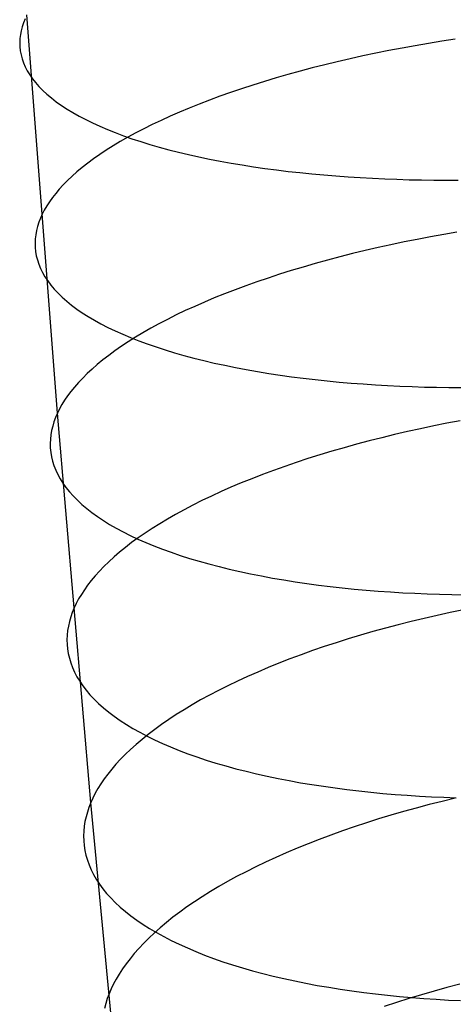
# Model space of a CAD drawing. Extents: x -37 to 483, y -973 to -253.
# Tile 16 of 197: x 14 to 25, y -859 to -836. Entities that reach past the tile are written whole.
import ezdxf

# ---------------------------------------------------------------- set-up
doc = ezdxf.new("R2010")
doc.units = 0
doc.layers.add('PREDEFINITO', color=7, linetype='CONTINUOUS')

msp = doc.modelspace()

# ---------------------------------------------------------------- linework, layer by layer
at = {"layer": 'PREDEFINITO'}
for p, q in [((15.363, -845.001, 84.364), (14.65, -835.685, 82.015)), ((14.57, -835.867, 81.518), (14.54, -835.959, 81.265)), ((14.607, -835.776, 81.768), (14.57, -835.867, 81.518)), ((14.497, -836.145, 80.751), (14.486, -836.238, 80.49)), ((14.515, -836.052, 81.009), (14.497, -836.145, 80.751)), ((14.54, -835.959, 81.265), (14.515, -836.052, 81.009)), ((14.486, -836.238, 80.49), (14.482, -836.332, 80.226)), ((14.482, -836.332, 80.226), (14.485, -836.426, 79.961)), ((23.722, -836.403, 91.902), (23.414, -836.459, 91.816)), ((24.033, -836.349, 91.981), (23.722, -836.403, 91.902)), ((24.344, -836.298, 92.053), (24.033, -836.349, 91.981)), ((24.655, -836.249, 92.117), (24.344, -836.298, 92.053)), ((14.485, -836.426, 79.961), (14.495, -836.52, 79.694)), ((14.495, -836.52, 79.694), (14.513, -836.614, 79.425)), ((14.513, -836.614, 79.425), (14.538, -836.708, 79.154)), ((22.499, -836.644, 91.515), (22.199, -836.71, 91.4)), ((22.802, -836.58, 91.622), (22.499, -836.644, 91.515)), ((23.107, -836.518, 91.723), (22.802, -836.58, 91.622)), ((23.414, -836.459, 91.816), (23.107, -836.518, 91.723)), ((14.538, -836.708, 79.154), (14.57, -836.802, 78.882)), ((14.57, -836.802, 78.882), (14.611, -836.896, 78.609)), ((21.608, -836.851, 91.149), (21.317, -836.924, 91.014)), ((21.902, -836.779, 91.278), (21.608, -836.851, 91.149)), ((22.199, -836.71, 91.4), (21.902, -836.779, 91.278)), ((14.611, -836.896, 78.609), (14.659, -836.989, 78.335)), ((14.659, -836.989, 78.335), (14.715, -837.082, 78.061)), ((14.715, -837.082, 78.061), (14.779, -837.175, 77.786)), ((20.748, -837.078, 90.723), (20.471, -837.158, 90.567)), ((21.031, -837, 90.872), (20.748, -837.078, 90.723)), ((21.317, -836.924, 91.014), (21.031, -837, 90.872)), ((14.779, -837.175, 77.786), (14.852, -837.267, 77.512)), ((14.852, -837.267, 77.512), (14.932, -837.358, 77.237)), ((19.929, -837.324, 90.237), (19.667, -837.409, 90.063)), ((20.198, -837.24, 90.405), (19.929, -837.324, 90.237)), ((20.471, -837.158, 90.567), (20.198, -837.24, 90.405)), ((14.932, -837.358, 77.237), (15.021, -837.448, 76.963)), ((15.021, -837.448, 76.963), (15.118, -837.538, 76.69)), ((15.118, -837.538, 76.69), (15.223, -837.627, 76.418)), ((19.41, -837.497, 89.883), (19.158, -837.586, 89.698)), ((19.667, -837.409, 90.063), (19.41, -837.497, 89.883)), ((15.223, -837.627, 76.418), (15.336, -837.714, 76.147)), ((15.336, -837.714, 76.147), (15.457, -837.801, 75.878)), ((18.674, -837.769, 89.311), (18.441, -837.862, 89.109)), ((18.913, -837.677, 89.507), (18.674, -837.769, 89.311)), ((19.158, -837.586, 89.698), (18.913, -837.677, 89.507)), ((15.457, -837.801, 75.878), (15.587, -837.886, 75.61)), ((15.587, -837.886, 75.61), (15.725, -837.97, 75.345)), ((15.725, -837.97, 75.345), (15.871, -838.052, 75.082)), ((18.215, -837.957, 88.903), (17.996, -838.053, 88.693)), ((18.441, -837.862, 89.109), (18.215, -837.957, 88.903)), ((15.871, -838.052, 75.082), (16.024, -838.133, 74.822)), ((16.024, -838.133, 74.822), (16.186, -838.212, 74.565)), ((16.186, -838.212, 74.565), (16.355, -838.289, 74.312)), ((17.579, -838.248, 88.259), (17.381, -838.346, 88.037)), ((17.784, -838.15, 88.478), (17.579, -838.248, 88.259)), ((17.996, -838.053, 88.693), (17.784, -838.15, 88.478)), ((16.355, -838.289, 74.312), (16.531, -838.365, 74.061)), ((16.531, -838.365, 74.061), (16.715, -838.438, 73.815)), ((16.715, -838.438, 73.815), (16.906, -838.51, 73.573)), ((17.191, -838.446, 87.81), (17.008, -838.546, 87.581)), ((17.381, -838.346, 88.037), (17.191, -838.446, 87.81)), ((16.832, -838.647, 87.349), (16.664, -838.748, 87.114)), ((17.008, -838.546, 87.581), (16.832, -838.647, 87.349)), ((16.906, -838.51, 73.573), (17.105, -838.58, 73.335)), ((17.105, -838.58, 73.335), (17.31, -838.647, 73.101)), ((17.31, -838.647, 73.101), (17.521, -838.712, 72.872)), ((17.521, -838.712, 72.872), (17.739, -838.776, 72.649)), ((16.504, -838.849, 86.876), (16.352, -838.951, 86.636)), ((16.664, -838.748, 87.114), (16.504, -838.849, 86.876)), ((17.739, -838.776, 72.649), (17.963, -838.836, 72.43)), ((17.963, -838.836, 72.43), (18.193, -838.895, 72.217)), ((18.193, -838.895, 72.217), (18.429, -838.951, 72.009)), ((16.07, -839.154, 86.151), (15.94, -839.256, 85.906)), ((16.207, -839.052, 86.394), (16.07, -839.154, 86.151)), ((16.352, -838.951, 86.636), (16.207, -839.052, 86.394)), ((18.429, -838.951, 72.009), (18.67, -839.004, 71.807)), ((18.67, -839.004, 71.807), (18.915, -839.056, 71.611)), ((18.915, -839.056, 71.611), (19.166, -839.104, 71.422)), ((19.166, -839.104, 71.422), (19.421, -839.15, 71.238)), ((19.421, -839.15, 71.238), (19.681, -839.194, 71.06)), ((15.819, -839.357, 85.66), (15.705, -839.458, 85.414)), ((15.94, -839.256, 85.906), (15.819, -839.357, 85.66)), ((19.681, -839.194, 71.06), (19.944, -839.235, 70.889)), ((19.944, -839.235, 70.889), (20.211, -839.274, 70.725)), ((20.211, -839.274, 70.725), (20.481, -839.31, 70.567)), ((20.481, -839.31, 70.567), (20.754, -839.343, 70.415)), ((20.754, -839.343, 70.415), (21.03, -839.374, 70.27)), ((21.03, -839.374, 70.27), (21.308, -839.402, 70.132)), ((21.308, -839.402, 70.132), (21.588, -839.428, 70.001)), ((15.598, -839.559, 85.166), (15.499, -839.66, 84.918)), ((15.705, -839.458, 85.414), (15.598, -839.559, 85.166)), ((21.588, -839.428, 70.001), (21.87, -839.451, 69.876)), ((21.87, -839.451, 69.876), (22.153, -839.472, 69.758)), ((22.153, -839.472, 69.758), (22.437, -839.49, 69.647)), ((22.437, -839.49, 69.647), (22.723, -839.506, 69.543)), ((22.723, -839.506, 69.543), (23.009, -839.519, 69.445)), ((23.009, -839.519, 69.445), (23.295, -839.53, 69.353)), ((23.295, -839.53, 69.353), (23.582, -839.539, 69.269)), ((23.582, -839.539, 69.269), (23.868, -839.545, 69.19)), ((23.868, -839.545, 69.19), (24.153, -839.55, 69.118)), ((24.153, -839.55, 69.118), (24.438, -839.552, 69.052)), ((24.438, -839.552, 69.052), (24.723, -839.552, 68.993)), ((15.323, -839.859, 84.422), (15.246, -839.958, 84.174)), ((15.407, -839.76, 84.67), (15.323, -839.859, 84.422)), ((15.499, -839.66, 84.918), (15.407, -839.76, 84.67)), ((15.176, -840.056, 83.927), (15.113, -840.153, 83.68)), ((15.246, -839.958, 84.174), (15.176, -840.056, 83.927)), ((15.057, -840.249, 83.434), (15.008, -840.344, 83.189)), ((15.113, -840.153, 83.68), (15.057, -840.249, 83.434)), ((14.928, -840.535, 82.695), (14.898, -840.632, 82.443)), ((14.965, -840.439, 82.944), (14.928, -840.535, 82.695)), ((15.008, -840.344, 83.189), (14.965, -840.439, 82.944)), ((14.873, -840.729, 82.188), (14.855, -840.826, 81.931)), ((14.898, -840.632, 82.443), (14.873, -840.729, 82.188)), ((24.698, -840.765, 93.17), (24.387, -840.819, 93.099)), ((14.844, -840.924, 81.671), (14.84, -841.023, 81.409)), ((14.84, -841.023, 81.409), (14.843, -841.121, 81.145)), ((14.855, -840.826, 81.931), (14.844, -840.924, 81.671)), ((23.461, -840.996, 92.844), (23.156, -841.061, 92.744)), ((23.768, -840.935, 92.936), (23.461, -840.996, 92.844)), ((24.077, -840.875, 93.021), (23.768, -840.935, 92.936)), ((24.387, -840.819, 93.099), (24.077, -840.875, 93.021)), ((14.843, -841.121, 81.145), (14.853, -841.22, 80.879)), ((14.853, -841.22, 80.879), (14.87, -841.318, 80.611)), ((22.553, -841.197, 92.524), (22.256, -841.269, 92.404)), ((22.853, -841.128, 92.638), (22.553, -841.197, 92.524)), ((23.156, -841.061, 92.744), (22.853, -841.128, 92.638)), ((14.87, -841.318, 80.611), (14.895, -841.417, 80.341)), ((14.895, -841.417, 80.341), (14.928, -841.516, 80.07)), ((21.672, -841.421, 92.142), (21.385, -841.5, 92.001)), ((21.962, -841.344, 92.276), (21.672, -841.421, 92.142)), ((22.256, -841.269, 92.404), (21.962, -841.344, 92.276)), ((14.928, -841.516, 80.07), (14.968, -841.614, 79.798)), ((14.968, -841.614, 79.798), (15.016, -841.712, 79.526)), ((15.016, -841.712, 79.526), (15.072, -841.81, 79.253)), ((20.825, -841.665, 91.699), (20.552, -841.751, 91.538)), ((21.103, -841.582, 91.853), (20.825, -841.665, 91.699)), ((21.385, -841.5, 92.001), (21.103, -841.582, 91.853)), ((15.072, -841.81, 79.253), (15.137, -841.907, 78.979)), ((15.137, -841.907, 78.979), (15.209, -842.004, 78.705)), ((20.021, -841.929, 91.199), (19.764, -842.02, 91.02)), ((20.284, -841.839, 91.371), (20.021, -841.929, 91.199)), ((20.552, -841.751, 91.538), (20.284, -841.839, 91.371)), ((15.209, -842.004, 78.705), (15.289, -842.099, 78.432)), ((15.289, -842.099, 78.432), (15.378, -842.194, 78.159)), ((19.513, -842.113, 90.836), (19.267, -842.208, 90.646)), ((19.764, -842.02, 91.02), (19.513, -842.113, 90.836)), ((15.378, -842.194, 78.159), (15.475, -842.288, 77.887)), ((15.475, -842.288, 77.887), (15.58, -842.381, 77.615)), ((15.58, -842.381, 77.615), (15.693, -842.473, 77.345)), ((18.796, -842.403, 90.251), (18.57, -842.502, 90.047)), ((19.028, -842.305, 90.451), (18.796, -842.403, 90.251)), ((19.267, -842.208, 90.646), (19.028, -842.305, 90.451)), ((15.693, -842.473, 77.345), (15.814, -842.564, 77.077)), ((15.814, -842.564, 77.077), (15.944, -842.653, 76.811)), ((18.351, -842.602, 89.838), (18.138, -842.704, 89.624)), ((18.57, -842.502, 90.047), (18.351, -842.602, 89.838)), ((15.944, -842.653, 76.811), (16.082, -842.741, 76.546)), ((16.082, -842.741, 76.546), (16.227, -842.828, 76.284)), ((16.227, -842.828, 76.284), (16.381, -842.912, 76.025)), ((17.933, -842.806, 89.407), (17.736, -842.91, 89.185)), ((18.138, -842.704, 89.624), (17.933, -842.806, 89.407)), ((16.381, -842.912, 76.025), (16.542, -842.995, 75.769)), ((16.542, -842.995, 75.769), (16.711, -843.077, 75.516)), ((16.711, -843.077, 75.516), (16.888, -843.156, 75.266)), ((17.545, -843.014, 88.961), (17.362, -843.119, 88.733)), ((17.736, -842.91, 89.185), (17.545, -843.014, 88.961)), ((16.888, -843.156, 75.266), (17.072, -843.233, 75.021)), ((17.187, -843.224, 88.502), (17.019, -843.33, 88.268)), ((17.072, -843.233, 75.021), (17.263, -843.309, 74.779)), ((17.362, -843.119, 88.733), (17.187, -843.224, 88.502)), ((17.263, -843.309, 74.779), (17.461, -843.382, 74.541)), ((16.706, -843.542, 87.793), (16.562, -843.649, 87.553)), ((16.859, -843.436, 88.032), (16.706, -843.542, 87.793)), ((17.019, -843.33, 88.268), (16.859, -843.436, 88.032)), ((17.461, -843.382, 74.541), (17.666, -843.452, 74.309)), ((17.666, -843.452, 74.309), (17.877, -843.521, 74.08)), ((17.877, -843.521, 74.08), (18.095, -843.587, 73.857)), ((16.424, -843.755, 87.311), (16.295, -843.862, 87.067)), ((16.562, -843.649, 87.553), (16.424, -843.755, 87.311)), ((18.095, -843.587, 73.857), (18.319, -843.651, 73.639)), ((18.319, -843.651, 73.639), (18.549, -843.712, 73.426)), ((18.549, -843.712, 73.426), (18.784, -843.771, 73.219)), ((18.784, -843.771, 73.219), (19.025, -843.828, 73.018)), ((16.173, -843.968, 86.823), (16.059, -844.074, 86.577)), ((16.295, -843.862, 87.067), (16.173, -843.968, 86.823)), ((19.025, -843.828, 73.018), (19.271, -843.881, 72.822)), ((19.271, -843.881, 72.822), (19.521, -843.932, 72.632)), ((19.521, -843.932, 72.632), (19.776, -843.981, 72.449)), ((19.776, -843.981, 72.449), (20.036, -844.027, 72.272)), ((15.953, -844.179, 86.331), (15.854, -844.284, 86.084)), ((16.059, -844.074, 86.577), (15.953, -844.179, 86.331)), ((20.036, -844.027, 72.272), (20.299, -844.07, 72.101)), ((20.299, -844.07, 72.101), (20.565, -844.11, 71.936)), ((20.565, -844.11, 71.936), (20.835, -844.148, 71.778)), ((20.835, -844.148, 71.778), (21.108, -844.183, 71.627)), ((21.108, -844.183, 71.627), (21.384, -844.215, 71.482)), ((21.384, -844.215, 71.482), (21.662, -844.245, 71.344)), ((21.662, -844.245, 71.344), (21.942, -844.272, 71.213)), ((15.762, -844.389, 85.837), (15.678, -844.493, 85.59)), ((15.854, -844.284, 86.084), (15.762, -844.389, 85.837)), ((21.942, -844.272, 71.213), (22.224, -844.296, 71.088)), ((22.224, -844.296, 71.088), (22.507, -844.318, 70.97)), ((22.507, -844.318, 70.97), (22.791, -844.337, 70.859)), ((22.791, -844.337, 70.859), (23.077, -844.354, 70.754)), ((23.077, -844.354, 70.754), (23.362, -844.368, 70.656)), ((23.362, -844.368, 70.656), (23.649, -844.38, 70.565)), ((23.649, -844.38, 70.565), (23.935, -844.389, 70.48)), ((23.935, -844.389, 70.48), (24.221, -844.396, 70.401)), ((24.221, -844.396, 70.401), (24.507, -844.4, 70.329)), ((24.507, -844.4, 70.329), (24.791, -844.403, 70.262)), ((15.531, -844.699, 85.098), (15.468, -844.8, 84.852)), ((15.601, -844.596, 85.344), (15.531, -844.699, 85.098)), ((15.678, -844.493, 85.59), (15.601, -844.596, 85.344)), ((15.412, -844.901, 84.608), (15.363, -845.001, 84.364)), ((15.468, -844.8, 84.852), (15.412, -844.901, 84.608)), ((15.32, -845.101, 84.119), (15.283, -845.201, 83.872)), ((15.363, -845.001, 84.364), (15.32, -845.101, 84.119)), ((16.142, -854.113, 86.955), (15.363, -845.001, 84.364)), ((15.252, -845.302, 83.621), (15.228, -845.404, 83.367)), ((15.283, -845.201, 83.872), (15.252, -845.302, 83.621)), ((23.848, -845.365, 94.077), (23.543, -845.432, 93.979)), ((24.155, -845.3, 94.169), (23.848, -845.365, 94.077)), ((24.463, -845.238, 94.252), (24.155, -845.3, 94.169)), ((24.773, -845.179, 94.329), (24.463, -845.238, 94.252)), ((15.199, -845.608, 82.853), (15.194, -845.711, 82.592)), ((15.21, -845.506, 83.111), (15.199, -845.608, 82.853)), ((15.228, -845.404, 83.367), (15.21, -845.506, 83.111)), ((22.94, -845.575, 93.762), (22.643, -845.651, 93.642)), ((23.24, -845.502, 93.874), (22.94, -845.575, 93.762)), ((23.543, -845.432, 93.979), (23.24, -845.502, 93.874)), ((15.194, -845.711, 82.592), (15.197, -845.814, 82.328)), ((15.197, -845.814, 82.328), (15.207, -845.918, 82.063)), ((22.059, -845.809, 93.383), (21.773, -845.892, 93.243)), ((22.35, -845.729, 93.516), (22.059, -845.809, 93.383)), ((22.643, -845.651, 93.642), (22.35, -845.729, 93.516)), ((15.207, -845.918, 82.063), (15.225, -846.021, 81.797)), ((15.225, -846.021, 81.797), (15.25, -846.124, 81.528)), ((21.213, -846.065, 92.944), (20.94, -846.155, 92.785)), ((21.491, -845.978, 93.097), (21.213, -846.065, 92.944)), ((21.773, -845.892, 93.243), (21.491, -845.978, 93.097)), ((15.25, -846.124, 81.528), (15.282, -846.228, 81.258)), ((15.282, -846.228, 81.258), (15.322, -846.331, 80.988)), ((20.672, -846.247, 92.62), (20.41, -846.341, 92.449)), ((20.94, -846.155, 92.785), (20.672, -846.247, 92.62)), ((15.322, -846.331, 80.988), (15.371, -846.433, 80.716)), ((15.371, -846.433, 80.716), (15.427, -846.536, 80.444)), ((15.427, -846.536, 80.444), (15.491, -846.637, 80.171)), ((19.902, -846.534, 92.089), (19.656, -846.634, 91.901)), ((20.153, -846.437, 92.271), (19.902, -846.534, 92.089)), ((20.41, -846.341, 92.449), (20.153, -846.437, 92.271)), ((15.491, -846.637, 80.171), (15.563, -846.738, 79.899)), ((15.563, -846.738, 79.899), (15.644, -846.839, 79.626)), ((19.417, -846.735, 91.707), (19.185, -846.837, 91.509)), ((19.656, -846.634, 91.901), (19.417, -846.735, 91.707)), ((15.644, -846.839, 79.626), (15.732, -846.938, 79.354)), ((15.732, -846.938, 79.354), (15.829, -847.037, 79.083)), ((18.959, -846.941, 91.306), (18.74, -847.046, 91.098)), ((19.185, -846.837, 91.509), (18.959, -846.941, 91.306)), ((15.829, -847.037, 79.083), (15.934, -847.134, 78.813)), ((15.934, -847.134, 78.813), (16.047, -847.231, 78.544)), ((16.047, -847.231, 78.544), (16.169, -847.325, 78.276)), ((18.528, -847.153, 90.886), (18.323, -847.26, 90.67)), ((18.74, -847.046, 91.098), (18.528, -847.153, 90.886)), ((16.169, -847.325, 78.276), (16.298, -847.419, 78.011)), ((16.298, -847.419, 78.011), (16.436, -847.511, 77.747)), ((18.125, -847.368, 90.451), (17.935, -847.477, 90.228)), ((18.323, -847.26, 90.67), (18.125, -847.368, 90.451)), ((16.436, -847.511, 77.747), (16.581, -847.602, 77.486)), ((16.581, -847.602, 77.486), (16.735, -847.69, 77.228)), ((16.735, -847.69, 77.228), (16.896, -847.777, 76.972)), ((17.577, -847.697, 89.772), (17.409, -847.808, 89.539)), ((17.752, -847.587, 90.001), (17.577, -847.697, 89.772)), ((17.935, -847.477, 90.228), (17.752, -847.587, 90.001)), ((16.896, -847.777, 76.972), (17.065, -847.862, 76.72)), ((17.065, -847.862, 76.72), (17.242, -847.945, 76.471)), ((17.249, -847.919, 89.305), (17.097, -848.03, 89.068)), ((17.409, -847.808, 89.539), (17.249, -847.919, 89.305)), ((16.952, -848.142, 88.829), (16.815, -848.253, 88.589)), ((17.097, -848.03, 89.068), (16.952, -848.142, 88.829)), ((17.242, -847.945, 76.471), (17.426, -848.026, 76.226)), ((17.426, -848.026, 76.226), (17.617, -848.105, 75.985)), ((17.617, -848.105, 75.985), (17.815, -848.182, 75.748)), ((16.686, -848.365, 88.347), (16.564, -848.476, 88.104)), ((16.815, -848.253, 88.589), (16.686, -848.365, 88.347)), ((17.815, -848.182, 75.748), (18.02, -848.256, 75.516)), ((18.02, -848.256, 75.516), (18.231, -848.328, 75.288)), ((18.231, -848.328, 75.288), (18.449, -848.397, 75.065)), ((16.45, -848.587, 87.86), (16.344, -848.698, 87.615)), ((16.564, -848.476, 88.104), (16.45, -848.587, 87.86)), ((18.449, -848.397, 75.065), (18.673, -848.464, 74.848)), ((18.673, -848.464, 74.848), (18.902, -848.528, 74.636)), ((18.902, -848.528, 74.636), (19.138, -848.59, 74.429)), ((19.138, -848.59, 74.429), (19.379, -848.649, 74.228)), ((16.245, -848.808, 87.37), (16.153, -848.917, 87.124)), ((16.344, -848.698, 87.615), (16.245, -848.808, 87.37)), ((19.379, -848.649, 74.228), (19.624, -848.705, 74.032)), ((19.624, -848.705, 74.032), (19.875, -848.759, 73.843)), ((19.875, -848.759, 73.843), (20.13, -848.809, 73.66)), ((20.13, -848.809, 73.66), (20.389, -848.857, 73.483)), ((16.069, -849.026, 86.879), (15.992, -849.134, 86.634)), ((16.153, -848.917, 87.124), (16.069, -849.026, 86.879)), ((20.389, -848.857, 73.483), (20.652, -848.903, 73.312)), ((20.652, -848.903, 73.312), (20.919, -848.945, 73.148)), ((20.919, -848.945, 73.148), (21.189, -848.985, 72.99)), ((21.189, -848.985, 72.99), (21.462, -849.021, 72.839)), ((21.462, -849.021, 72.839), (21.737, -849.055, 72.694)), ((21.737, -849.055, 72.694), (22.015, -849.086, 72.556)), ((15.922, -849.242, 86.389), (15.859, -849.348, 86.145)), ((15.992, -849.134, 86.634), (15.922, -849.242, 86.389)), ((22.015, -849.086, 72.556), (22.295, -849.115, 72.425)), ((22.295, -849.115, 72.425), (22.577, -849.14, 72.3)), ((22.577, -849.14, 72.3), (22.86, -849.163, 72.182)), ((22.86, -849.163, 72.182), (23.145, -849.183, 72.07)), ((23.145, -849.183, 72.07), (23.43, -849.201, 71.965)), ((23.43, -849.201, 71.965), (23.716, -849.215, 71.867)), ((23.716, -849.215, 71.867), (24.002, -849.228, 71.775)), ((24.002, -849.228, 71.775), (24.288, -849.237, 71.69)), ((24.288, -849.237, 71.69), (24.574, -849.245, 71.611)), ((24.574, -849.245, 71.611), (24.86, -849.249, 71.539)), ((15.803, -849.454, 85.902), (15.754, -849.558, 85.659)), ((15.859, -849.348, 86.145), (15.803, -849.454, 85.902)), ((15.675, -849.768, 85.17), (15.644, -849.874, 84.921)), ((15.711, -849.663, 85.416), (15.675, -849.768, 85.17)), ((15.754, -849.558, 85.659), (15.711, -849.663, 85.416)), ((24.232, -849.732, 95.311), (23.928, -849.802, 95.214)), ((24.539, -849.664, 95.401), (24.232, -849.732, 95.311)), ((24.848, -849.6, 95.484), (24.539, -849.664, 95.401)), ((15.619, -849.98, 84.668), (15.602, -850.087, 84.414)), ((15.644, -849.874, 84.921), (15.619, -849.98, 84.668)), ((23.325, -849.951, 94.999), (23.028, -850.03, 94.881)), ((23.625, -849.875, 95.11), (23.325, -849.951, 94.999)), ((23.928, -849.802, 95.214), (23.625, -849.875, 95.11)), ((15.59, -850.194, 84.156), (15.586, -850.302, 83.897)), ((15.602, -850.087, 84.414), (15.59, -850.194, 84.156)), ((22.444, -850.196, 94.624), (22.158, -850.283, 94.486)), ((22.734, -850.112, 94.756), (22.444, -850.196, 94.624)), ((23.028, -850.03, 94.881), (22.734, -850.112, 94.756)), ((15.586, -850.302, 83.897), (15.589, -850.41, 83.635)), ((15.589, -850.41, 83.635), (15.599, -850.518, 83.371)), ((21.598, -850.463, 94.19), (21.325, -850.557, 94.032)), ((21.876, -850.372, 94.341), (21.598, -850.463, 94.19)), ((22.158, -850.283, 94.486), (21.876, -850.372, 94.341)), ((15.599, -850.518, 83.371), (15.617, -850.627, 83.106)), ((15.617, -850.627, 83.106), (15.642, -850.735, 82.839)), ((21.058, -850.653, 93.868), (20.795, -850.751, 93.698)), ((21.325, -850.557, 94.032), (21.058, -850.653, 93.868)), ((15.642, -850.735, 82.839), (15.674, -850.843, 82.57)), ((15.674, -850.843, 82.57), (15.715, -850.951, 82.301)), ((20.538, -850.851, 93.523), (20.287, -850.953, 93.342)), ((20.795, -850.751, 93.698), (20.538, -850.851, 93.523)), ((15.715, -850.951, 82.301), (15.763, -851.059, 82.03)), ((15.763, -851.059, 82.03), (15.819, -851.166, 81.76)), ((20.042, -851.057, 93.155), (19.803, -851.163, 92.963)), ((20.287, -850.953, 93.342), (20.042, -851.057, 93.155)), ((15.819, -851.166, 81.76), (15.883, -851.272, 81.488)), ((15.883, -851.272, 81.488), (15.955, -851.378, 81.217)), ((15.955, -851.378, 81.217), (16.036, -851.483, 80.946)), ((19.345, -851.378, 92.565), (19.126, -851.488, 92.359)), ((19.571, -851.27, 92.766), (19.345, -851.378, 92.565)), ((19.803, -851.163, 92.963), (19.571, -851.27, 92.766)), ((16.036, -851.483, 80.946), (16.124, -851.587, 80.675)), ((16.124, -851.587, 80.675), (16.221, -851.691, 80.405)), ((18.914, -851.599, 92.149), (18.709, -851.711, 91.934)), ((19.126, -851.488, 92.359), (18.914, -851.599, 92.149)), ((16.221, -851.691, 80.405), (16.326, -851.793, 80.136)), ((16.326, -851.793, 80.136), (16.439, -851.894, 79.868)), ((18.511, -851.825, 91.716), (18.321, -851.938, 91.495)), ((18.709, -851.711, 91.934), (18.511, -851.825, 91.716)), ((16.439, -851.894, 79.868), (16.561, -851.993, 79.601)), ((16.561, -851.993, 79.601), (16.69, -852.091, 79.337)), ((18.138, -852.053, 91.27), (17.963, -852.168, 91.042)), ((18.321, -851.938, 91.495), (18.138, -852.053, 91.27)), ((16.69, -852.091, 79.337), (16.828, -852.187, 79.075)), ((16.828, -852.187, 79.075), (16.973, -852.282, 78.814)), ((16.973, -852.282, 78.814), (17.127, -852.375, 78.557)), ((17.796, -852.284, 90.811), (17.636, -852.4, 90.578)), ((17.963, -852.168, 91.042), (17.796, -852.284, 90.811)), ((17.127, -852.375, 78.557), (17.288, -852.466, 78.302)), ((17.288, -852.466, 78.302), (17.457, -852.555, 78.051)), ((17.483, -852.517, 90.343), (17.339, -852.633, 90.106)), ((17.636, -852.4, 90.578), (17.483, -852.517, 90.343)), ((17.202, -852.75, 89.867), (17.073, -852.866, 89.626)), ((17.339, -852.633, 90.106), (17.202, -852.75, 89.867)), ((17.457, -852.555, 78.051), (17.634, -852.642, 77.803)), ((17.634, -852.642, 77.803), (17.817, -852.727, 77.559)), ((17.817, -852.727, 77.559), (18.008, -852.81, 77.319)), ((16.951, -852.982, 89.385), (16.837, -853.098, 89.142)), ((17.073, -852.866, 89.626), (16.951, -852.982, 89.385)), ((18.008, -852.81, 77.319), (18.207, -852.89, 77.083)), ((18.207, -852.89, 77.083), (18.411, -852.968, 76.851)), ((18.411, -852.968, 76.851), (18.623, -853.043, 76.624)), ((16.731, -853.214, 88.899), (16.632, -853.329, 88.655)), ((16.837, -853.098, 89.142), (16.731, -853.214, 88.899)), ((18.623, -853.043, 76.624), (18.84, -853.116, 76.402)), ((18.84, -853.116, 76.402), (19.064, -853.186, 76.185)), ((19.064, -853.186, 76.185), (19.294, -853.253, 75.974)), ((16.54, -853.444, 88.411), (16.456, -853.557, 88.167)), ((16.632, -853.329, 88.655), (16.54, -853.444, 88.411)), ((19.294, -853.253, 75.974), (19.529, -853.318, 75.767)), ((19.529, -853.318, 75.767), (19.77, -853.38, 75.567)), ((19.77, -853.38, 75.567), (20.016, -853.439, 75.372)), ((20.016, -853.439, 75.372), (20.266, -853.495, 75.183)), ((16.379, -853.67, 87.924), (16.31, -853.783, 87.68)), ((16.456, -853.557, 88.167), (16.379, -853.67, 87.924)), ((20.266, -853.495, 75.183), (20.521, -853.548, 75)), ((20.521, -853.548, 75), (20.78, -853.598, 74.823)), ((20.78, -853.598, 74.823), (21.043, -853.646, 74.653)), ((21.043, -853.646, 74.653), (21.31, -853.69, 74.489)), ((21.31, -853.69, 74.489), (21.58, -853.731, 74.331)), ((16.247, -853.894, 87.438), (16.191, -854.004, 87.196)), ((16.31, -853.783, 87.68), (16.247, -853.894, 87.438)), ((21.58, -853.731, 74.331), (21.853, -853.77, 74.18)), ((21.853, -853.77, 74.18), (22.128, -853.806, 74.036)), ((22.128, -853.806, 74.036), (22.406, -853.838, 73.898)), ((22.406, -853.838, 73.898), (22.686, -853.868, 73.767)), ((22.686, -853.868, 73.767), (22.968, -853.895, 73.642)), ((22.968, -853.895, 73.642), (23.251, -853.919, 73.524)), ((23.251, -853.919, 73.524), (23.535, -853.94, 73.412)), ((16.142, -854.113, 86.955), (16.099, -854.223, 86.713)), ((16.191, -854.004, 87.196), (16.142, -854.113, 86.955)), ((16.994, -863.053, 89.81), (16.142, -854.113, 86.955)), ((23.535, -853.94, 73.412), (23.82, -853.958, 73.307)), ((23.82, -853.958, 73.307), (24.106, -853.974, 73.209)), ((24.348, -854.082, 96.573), (24.046, -854.159, 96.47)), ((24.106, -853.974, 73.209), (24.392, -853.986, 73.117)), ((24.653, -854.009, 96.669), (24.348, -854.082, 96.573)), ((24.392, -853.986, 73.117), (24.678, -853.997, 73.032)), ((16.062, -854.332, 86.468), (16.032, -854.443, 86.22)), ((16.099, -854.223, 86.713), (16.062, -854.332, 86.468)), ((23.449, -854.32, 96.244), (23.156, -854.405, 96.121)), ((23.746, -854.238, 96.361), (23.449, -854.32, 96.244)), ((24.046, -854.159, 96.47), (23.746, -854.238, 96.361)), ((16.007, -854.554, 85.969), (15.99, -854.666, 85.716)), ((16.032, -854.443, 86.22), (16.007, -854.554, 85.969)), ((22.58, -854.584, 95.854), (22.298, -854.677, 95.71)), ((22.866, -854.493, 95.99), (22.58, -854.584, 95.854)), ((23.156, -854.405, 96.121), (22.866, -854.493, 95.99)), ((15.978, -854.778, 85.46), (15.974, -854.891, 85.202)), ((15.99, -854.666, 85.716), (15.978, -854.778, 85.46)), ((22.021, -854.772, 95.56), (21.748, -854.87, 95.404)), ((22.298, -854.677, 95.71), (22.021, -854.772, 95.56)), ((15.974, -854.891, 85.202), (15.977, -855.004, 84.941)), ((15.977, -855.004, 84.941), (15.987, -855.117, 84.679)), ((21.218, -855.073, 95.074), (20.961, -855.178, 94.9)), ((21.48, -854.971, 95.242), (21.218, -855.073, 95.074)), ((21.748, -854.87, 95.404), (21.48, -854.971, 95.242)), ((15.987, -855.117, 84.679), (16.005, -855.23, 84.415)), ((16.005, -855.23, 84.415), (16.03, -855.343, 84.149)), ((20.71, -855.284, 94.72), (20.465, -855.393, 94.536)), ((20.961, -855.178, 94.9), (20.71, -855.284, 94.72)), ((16.03, -855.343, 84.149), (16.063, -855.456, 83.882)), ((16.063, -855.456, 83.882), (16.103, -855.569, 83.614)), ((20.227, -855.503, 94.345), (19.995, -855.615, 94.15)), ((20.465, -855.393, 94.536), (20.227, -855.503, 94.345)), ((16.103, -855.569, 83.614), (16.151, -855.682, 83.345)), ((16.151, -855.682, 83.345), (16.207, -855.794, 83.075)), ((19.769, -855.728, 93.951), (19.55, -855.843, 93.746)), ((19.995, -855.615, 94.15), (19.769, -855.728, 93.951)), ((16.207, -855.794, 83.075), (16.272, -855.905, 82.805)), ((16.272, -855.905, 82.805), (16.344, -856.016, 82.535)), ((19.338, -855.959, 93.538), (19.134, -856.076, 93.325)), ((19.55, -855.843, 93.746), (19.338, -855.959, 93.538)), ((16.344, -856.016, 82.535), (16.424, -856.126, 82.265)), ((16.424, -856.126, 82.265), (16.513, -856.235, 81.995)), ((18.936, -856.194, 93.109), (18.746, -856.313, 92.889)), ((19.134, -856.076, 93.325), (18.936, -856.194, 93.109)), ((16.513, -856.235, 81.995), (16.61, -856.342, 81.727)), ((16.61, -856.342, 81.727), (16.715, -856.449, 81.459)), ((16.715, -856.449, 81.459), (16.828, -856.555, 81.192)), ((18.564, -856.433, 92.666), (18.389, -856.553, 92.44)), ((18.746, -856.313, 92.889), (18.564, -856.433, 92.666)), ((16.828, -856.555, 81.192), (16.95, -856.659, 80.927)), ((16.95, -856.659, 80.927), (17.079, -856.761, 80.663)), ((18.221, -856.674, 92.211), (18.061, -856.795, 91.98)), ((18.389, -856.553, 92.44), (18.221, -856.674, 92.211)), ((17.079, -856.761, 80.663), (17.217, -856.862, 80.402)), ((17.217, -856.862, 80.402), (17.363, -856.961, 80.143)), ((17.909, -856.917, 91.746), (17.765, -857.038, 91.511)), ((18.061, -856.795, 91.98), (17.909, -856.917, 91.746)), ((17.363, -856.961, 80.143), (17.516, -857.058, 79.886)), ((17.516, -857.058, 79.886), (17.678, -857.153, 79.633)), ((17.765, -857.038, 91.511), (17.628, -857.16, 91.274)), ((17.499, -857.282, 91.035), (17.378, -857.403, 90.795)), ((17.628, -857.16, 91.274), (17.499, -857.282, 91.035)), ((17.678, -857.153, 79.633), (17.847, -857.247, 79.382)), ((17.847, -857.247, 79.382), (18.023, -857.338, 79.135)), ((18.023, -857.338, 79.135), (18.207, -857.426, 78.892)), ((17.264, -857.524, 90.555), (17.158, -857.645, 90.313)), ((17.378, -857.403, 90.795), (17.264, -857.524, 90.555)), ((18.207, -857.426, 78.892), (18.398, -857.513, 78.653)), ((18.398, -857.513, 78.653), (18.596, -857.597, 78.417)), ((18.596, -857.597, 78.417), (18.801, -857.678, 78.187)), ((17.059, -857.765, 90.071), (16.968, -857.885, 89.829)), ((17.158, -857.645, 90.313), (17.059, -857.765, 90.071)), ((18.801, -857.678, 78.187), (19.012, -857.757, 77.96)), ((19.012, -857.757, 77.96), (19.23, -857.833, 77.739)), ((19.23, -857.833, 77.739), (19.454, -857.906, 77.523)), ((16.884, -858.004, 89.587), (16.807, -858.122, 89.345)), ((16.968, -857.885, 89.829), (16.884, -858.004, 89.587)), ((19.454, -857.906, 77.523), (19.684, -857.976, 77.311)), ((19.684, -857.976, 77.311), (19.919, -858.044, 77.106)), ((19.919, -858.044, 77.106), (20.16, -858.109, 76.906)), ((16.737, -858.239, 89.103), (16.675, -858.355, 88.862)), ((16.807, -858.122, 89.345), (16.737, -858.239, 89.103)), ((20.16, -858.109, 76.906), (20.406, -858.17, 76.711)), ((20.406, -858.17, 76.711), (20.656, -858.229, 76.523)), ((20.656, -858.229, 76.523), (20.911, -858.285, 76.34)), ((20.911, -858.285, 76.34), (21.17, -858.337, 76.164)), ((16.619, -858.47, 88.622), (16.57, -858.584, 88.382)), ((16.675, -858.355, 88.862), (16.619, -858.47, 88.622)), ((21.17, -858.337, 76.164), (21.433, -858.387, 75.994)), ((21.433, -858.387, 75.994), (21.7, -858.433, 75.83)), ((21.7, -858.433, 75.83), (21.97, -858.477, 75.673)), ((21.97, -858.477, 75.673), (22.242, -858.517, 75.522)), ((22.242, -858.517, 75.522), (22.518, -858.554, 75.377)), ((24.165, -858.523, 97.722), (23.868, -858.609, 97.607)), ((24.464, -858.44, 97.831), (24.165, -858.523, 97.722)), ((24.766, -858.36, 97.932), (24.464, -858.44, 97.831)), ((16.527, -858.698, 88.142), (16.491, -858.813, 87.899)), ((16.57, -858.584, 88.382), (16.527, -858.698, 88.142)), ((22.518, -858.554, 75.377), (22.796, -858.588, 75.24)), ((22.796, -858.588, 75.24), (23.076, -858.619, 75.108)), ((23.076, -858.619, 75.108), (23.357, -858.647, 74.984)), ((23.574, -858.697, 97.485), (23.285, -858.789, 97.356)), ((23.357, -858.647, 74.984), (23.64, -858.673, 74.866)), ((23.868, -858.609, 97.607), (23.574, -858.697, 97.485)), ((23.64, -858.673, 74.866), (23.925, -858.695, 74.754)), ((23.925, -858.695, 74.754), (24.21, -858.714, 74.649)), ((24.21, -858.714, 74.649), (24.496, -858.73, 74.55)), ((24.496, -858.73, 74.55), (24.782, -858.744, 74.458)), ((16.491, -858.813, 87.899), (16.46, -858.929, 87.652)), ((23.285, -858.789, 97.356), (22.999, -858.883, 97.221))]:
    msp.add_line(p, q, dxfattribs=at)

doc.saveas('drawing.dxf')
